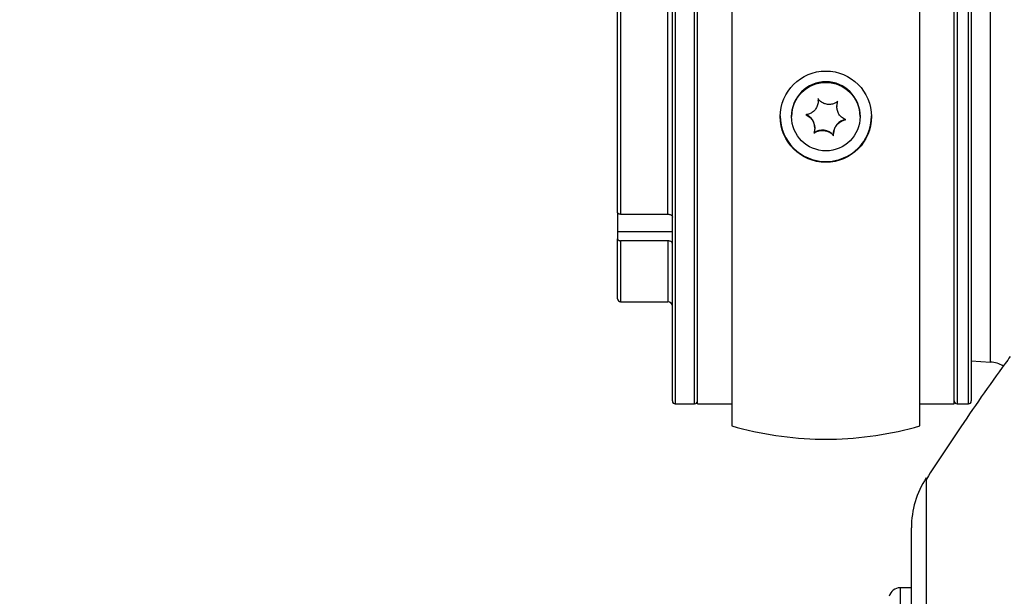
# Model space of a CAD drawing. Extents: x 0 to 8410, y 0 to 5940.
# Tile 123 of 210: x 6516 to 6689, y 3060 to 3161. Entities that reach past the tile are written whole.
import ezdxf

# ---------------------------------------------------------------- set-up
doc = ezdxf.new("R2010")
doc.units = 0
doc.header["$LTSCALE"] = 10
doc.layers.get('0').update_dxf_attribs({"linetype": 'CONTINUOUS'})

msp = doc.modelspace()

# ---------------------------------------------------------------- linework, layer by layer
at = {"color": 7, "linetype": 'CONTINUOUS'}
for p, q in [((6630.88, 3093.84), (6630.88, 3198.84)), ((6635.28, 3093.34), (6635.28, 3199.34)), ((6680.28, 3093.34), (6680.28, 3199.34)), ((6683.28, 3195.48), (6683.28, 3093.84)), ((6641.28, 3190.93), (6641.28, 3089.49)), ((6674.28, 3089.49), (6674.28, 3190.93)), ((6621.28, 3126.88), (6621.28, 3171.16)), ((6656.42, 3146.82), (6656.44, 3146.51)), ((6656.44, 3146.46), (6656.44, 3146.51)), ((6659.72, 3145.45), (6659.72, 3145.39)), ((6651.78, 3143.79), (6651.78, 3143.71)), ((6651.78, 3143.71), (6651.78, 3143.67)), ((6663.78, 3143.71), (6663.78, 3143.79)), ((6663.78, 3143.67), (6663.78, 3143.71)), ((6655.83, 3141.67), (6655.83, 3141.73)), ((6659.11, 3140.68), (6659.11, 3140.63)), ((6621.28, 3126.88), (6621.28, 3123.48)), ((6621.78, 3126.57), (6630.08, 3126.57)), ((6621.28, 3123.48), (6621.28, 3122.23)), ((6621.28, 3111.74), (6621.28, 3122.23)), ((6630.08, 3121.92), (6621.78, 3121.92)), ((6621.78, 3111.24), (6630.08, 3111.24)), ((6683.28, 3100.9), (6686.62, 3100.66)), ((6631.38, 3093.34), (6634.78, 3093.34)), ((6635.28, 3093.34), (6641.28, 3093.34)), ((6674.28, 3093.34), (6680.28, 3093.34)), ((6680.78, 3093.34), (6682.78, 3093.34)), ((6675.37, 3080.36), (6675.37, 3080.19)), ((6672.78, 3061.1), (6670.81, 3061.1))]:
    msp.add_line(p, q, dxfattribs=at)
at = {"color": 8, "linetype": 'CONTINUOUS'}
for p, q in [((6631.38, 3199.34), (6631.38, 3093.34)), ((6634.78, 3112.85), (6634.78, 3199.34)), ((6680.78, 3199.34), (6680.78, 3093.34)), ((6682.78, 3093.34), (6682.78, 3195.94)), ((6686.62, 3100.66), (6686.62, 3191.96)), ((6621.78, 3171.55), (6621.78, 3126.57)), ((6630.08, 3126.57), (6630.08, 3171.55)), ((6630.88, 3123.48), (6621.28, 3123.48)), ((6621.78, 3121.92), (6621.78, 3111.24)), ((6630.08, 3121.92), (6630.08, 3111.24)), ((6634.78, 3093.34), (6634.78, 3112.85)), ((6670.81, 3061.1), (6670.81, 2969.74))]:
    msp.add_line(p, q, dxfattribs=at)
at = {"color": 7, "linetype": 'CONTINUOUS'}
for centre, radius in [((6657.78, 3143.66), 7.99), ((6657.78, 3143.67), 6)]:
    msp.add_circle(centre, radius, dxfattribs=at)
for centre, radius, start, end in [((6657.78, 3143.78), 6, 0.0455, 179.9545), ((6657.78, 3143.71), 6, 0.0422, 179.9578), ((6657.78, 3143.71), 6, 0.0455, 179.9545), ((6657.78, 3143.79), 8, 180.0448, 359.9552), ((6653.34, 3141.73), 2.5, 359.9974, 67.2169), ((6661.61, 3140.68), 2.5, 98.2703, 179.9768), ((6657.17, 3138.82), 2.5, 38.3539, 127.127), ((6621.78, 3111.74), 0.5, 180, 270), ((6630.08, 3110.44), 0.8, 0, 90), ((6686.28, 3095.68), 5, 58.4788, 86), ((6631.38, 3093.84), 0.5, 180, 270), ((6634.78, 3093.84), 0.5, 270, 0), ((6680.78, 3093.84), 0.5, 180, 270), ((6682.78, 3093.84), 0.5, 270, 360), ((6657.78, 3146.34), 59.2, 253.8164, 269.1759), ((6657.78, 3146.34), 59.2, 270.8241, 286.1836), ((6657.78, 3146.16), 59.02, 269.1733, 270.8267), ((6688.78, 3071.64), 16, 146.9439, 180), ((6670.81, 3059.1), 2, 90, 165.0686)]:
    msp.add_arc(centre, radius, start, end, dxfattribs=at)
for points, knots in [([(6656.42, 3146.77), (6656.43, 3146.48), (6656.45, 3145.97), (6656.16, 3145.22), (6655.74, 3144.66), (6655.2, 3144.25), (6654.7, 3144.05), (6654.4, 3144.01), (6654.3, 3143.99)], [0, 0, 0, 0, 0.235544, 0.408136, 0.581137, 0.745066, 0.917171, 1, 1, 1, 1]), ([(6659.9, 3146.33), (6659.65, 3146.17), (6659.23, 3145.9), (6658.44, 3145.77), (6657.74, 3145.85), (6657.11, 3146.12), (6656.68, 3146.46), (6656.49, 3146.7), (6656.42, 3146.77)], [0, 0, 0, 0, 0.235565, 0.408148, 0.581149, 0.745072, 0.917182, 1, 1, 1, 1]), ([(6661.25, 3143.11), (6660.99, 3143.24), (6660.55, 3143.46), (6660.05, 3144.07), (6659.78, 3144.71), (6659.69, 3145.4), (6659.76, 3145.94), (6659.86, 3146.24), (6659.9, 3146.33)], [0, 0, 0, 0, 0.235562, 0.408139, 0.581153, 0.745074, 0.917196, 1, 1, 1, 1]), ([(6654.3, 3143.99), (6654.56, 3143.85), (6655, 3143.6), (6655.5, 3142.98), (6655.78, 3142.33), (6655.86, 3141.66), (6655.79, 3141.13), (6655.69, 3140.86), (6655.66, 3140.77)], [0, 0, 0, 0, 0.235571, 0.408152, 0.581132, 0.74508, 0.917183, 1, 1, 1, 1]), ([(6659.13, 3140.32), (6659.12, 3140.6), (6659.1, 3141.09), (6659.39, 3141.82), (6659.81, 3142.39), (6660.36, 3142.81), (6660.85, 3143.02), (6661.15, 3143.09), (6661.25, 3143.11)], [0, 0, 0, 0, 0.235559, 0.408121, 0.58113, 0.745063, 0.917172, 1, 1, 1, 1]), ([(6655.66, 3140.77), (6655.9, 3140.91), (6656.33, 3141.16), (6657.11, 3141.28), (6657.81, 3141.2), (6658.44, 3140.94), (6658.87, 3140.62), (6659.06, 3140.4), (6659.13, 3140.32)], [0, 0, 0, 0, 0.235571, 0.408148, 0.581144, 0.745079, 0.917193, 1, 1, 1, 1]), ([(6621.78, 3126.57), (6621.77, 3126.57), (6621.72, 3126.57), (6621.62, 3126.58), (6621.49, 3126.62), (6621.37, 3126.69), (6621.29, 3126.78), (6621.28, 3126.85), (6621.28, 3126.88)], [0, 0, 0, 0, 0.034124, 0.166984, 0.381008, 0.59509, 0.80961, 1, 1, 1, 1]), ([(6630.08, 3126.57), (6630.13, 3126.56), (6630.28, 3126.56), (6630.5, 3126.5), (6630.7, 3126.39), (6630.82, 3126.26), (6630.87, 3126.14), (6630.87, 3126.08), (6630.88, 3126.06)], [0, 0, 0, 0, 0.132559, 0.345946, 0.55961, 0.77398, 0.90846, 1, 1, 1, 1]), ([(6621.28, 3122.23), (6621.28, 3122.22), (6621.28, 3122.18), (6621.31, 3122.1), (6621.41, 3122.01), (6621.53, 3121.95), (6621.65, 3121.92), (6621.73, 3121.92), (6621.78, 3121.92)], [0, 0, 0, 0, 0.052282, 0.268016, 0.483689, 0.698699, 0.833275, 1, 1, 1, 1]), ([(6630.88, 3121.41), (6630.87, 3121.43), (6630.87, 3121.51), (6630.8, 3121.65), (6630.63, 3121.79), (6630.4, 3121.88), (6630.21, 3121.91), (6630.1, 3121.91), (6630.08, 3121.92)], [0, 0, 0, 0, 0.091578, 0.307011, 0.522471, 0.737448, 0.951706, 1, 1, 1, 1]), ([(6690.11, 3101.62), (6689.81, 3101.22), (6686.66, 3096.95), (6681.72, 3089.81), (6677.25, 3082.98), (6675.4, 3080.17)], [0, 0, 0, 0, 0.058185, 0.61176, 1, 1, 1, 1]), ([(6672.78, 2970.21), (6672.78, 2972.11), (6672.78, 2977.93), (6672.78, 2987.14), (6672.78, 2997.81), (6672.78, 3007.89), (6672.78, 3017.14), (6672.78, 3025.59), (6672.78, 3033.29), (6672.78, 3040.41), (6672.78, 3046.9), (6672.78, 3052.75), (6672.78, 3057.81), (6672.78, 3062.08), (6672.78, 3065.56), (6672.78, 3068.29), (6672.78, 3070.24), (6672.78, 3071.43), (6672.78, 3071.56), (6672.78, 3071.62)], [0, 0, 0, 0, 0.030153, 0.092401, 0.154861, 0.217449, 0.280254, 0.338884, 0.398225, 0.457751, 0.51854, 0.579523, 0.641244, 0.701009, 0.760997, 0.821173, 0.881611, 0.942245, 1, 1, 1, 1]), ([(6785.74, 3043.12), (6785.32, 3042.65), (6783.03, 3040.06), (6778.69, 3035.53), (6772.71, 3029.58), (6766.56, 3023.86), (6760.26, 3018.36), (6753.8, 3013.08), (6747.17, 3008.01), (6740.37, 3003.15), (6733.41, 2998.5), (6726.33, 2994.1), (6719.16, 2989.96), (6711.94, 2986.09), (6704.62, 2982.48), (6697.2, 2979.13), (6689.72, 2976.05), (6682.18, 2973.23), (6674.61, 2970.7), (6667.03, 2968.46), (6659.44, 2966.52), (6651.89, 2964.86), (6644.37, 2963.51), (6636.91, 2962.45), (6629.52, 2961.7), (6622.21, 2961.24), (6615, 2961.08), (6607.9, 2961.22), (6600.93, 2961.65), (6594.08, 2962.37), (6587.36, 2963.38), (6580.76, 2964.68), (6574.28, 2966.26), (6567.97, 2968.13), (6561.83, 2970.27), (6555.87, 2972.67), (6550.13, 2975.33), (6544.6, 2978.24), (6539.3, 2981.39), (6534.2, 2984.8), (6529.29, 2988.45), (6524.59, 2992.35), (6520.12, 2996.46), (6515.92, 3000.75), (6511.96, 3005.25), (6508.23, 3009.94), (6504.71, 3014.85), (6501.44, 3019.96), (6498.4, 3025.25), (6495.61, 3030.7), (6493.07, 3036.3), (6490.77, 3042.06), (6488.71, 3048.01), (6486.86, 3054.13), (6485.29, 3060.42), (6484.33, 3064.71), (6483.96, 3066.93), (6483.95, 3066.96)], [0, 0, 0, 0, 0.004488, 0.024769, 0.044966, 0.065092, 0.085192, 0.10531, 0.125479, 0.145743, 0.166147, 0.186709, 0.20696, 0.227175, 0.24746, 0.267791, 0.288147, 0.308503, 0.328829, 0.349106, 0.369312, 0.38943, 0.409442, 0.429335, 0.449099, 0.468723, 0.488205, 0.50754, 0.526731, 0.54578, 0.564703, 0.583608, 0.602433, 0.621142, 0.639708, 0.658105, 0.676314, 0.694318, 0.712108, 0.729757, 0.747371, 0.764959, 0.78235, 0.799442, 0.816265, 0.83319, 0.849993, 0.866729, 0.883445, 0.900088, 0.916479, 0.93295, 0.949506, 0.966153, 0.982895, 0.999732, 1, 1, 1, 1])]:
    msp.add_open_spline(points, degree=3, knots=knots, dxfattribs=at)
at = {"color": 8, "linetype": 'CONTINUOUS'}
for points, knots in [([(6793.11, 3035.36), (6789.43, 3031.44), (6782.06, 3023.6), (6770.18, 3012.68), (6757.78, 3002.42), (6744.87, 2992.93), (6731.56, 2984.25), (6717.71, 2976.32), (6703.35, 2969.2), (6688.5, 2962.95), (6673.42, 2957.69), (6658.23, 2953.46), (6643.03, 2950.3), (6627.89, 2948.26), (6612.84, 2947.34), (6597.93, 2947.54), (6583.27, 2948.91), (6569.35, 2951.41), (6556.2, 2954.97), (6543.84, 2959.5), (6531.96, 2965.08), (6520.68, 2971.71), (6510.58, 2979.03), (6501.64, 2986.9), (6493.77, 2995.13), (6486.55, 3004.09), (6480.03, 3013.7), (6474.09, 3024.28), (6468.86, 3035.89), (6464.45, 3048.48), (6461.02, 3061.58), (6458.77, 3074.26), (6457.43, 3086.36), (6457.15, 3093.99), (6457, 3097.8)], [0, 0, 0, 0, 0.033068, 0.066275, 0.099554, 0.132836, 0.166049, 0.199122, 0.233524, 0.268047, 0.302606, 0.337122, 0.371518, 0.405579, 0.439782, 0.474019, 0.508197, 0.542238, 0.573453, 0.604814, 0.63621, 0.667539, 0.698727, 0.725521, 0.752434, 0.779381, 0.806282, 0.833066, 0.862635, 0.892311, 0.921993, 0.951571, 0.975785, 1, 1, 1, 1]), ([(6675.37, 3080.19), (6675.37, 3080.19), (6675.37, 3080.12), (6675.37, 3079.58), (6675.37, 3078.53), (6675.37, 3076.95), (6675.38, 3074.93), (6675.38, 3072.44), (6675.38, 3069.49), (6675.38, 3066.1), (6675.37, 3062.31), (6675.37, 3058.13), (6675.37, 3053.52), (6675.37, 3048.48), (6675.38, 3043.03), (6675.37, 3037.14), (6675.37, 3030.84), (6675.37, 3024.13), (6675.37, 3017.04), (6675.37, 3009.57), (6675.37, 3001.73), (6675.37, 2993.49), (6675.37, 2984.85), (6675.37, 2977.34), (6675.37, 2972.62), (6675.37, 2971.01)], [0, 0, 0, 0, 0.0010182, 0.0464566, 0.092344, 0.1382313, 0.1844483, 0.2306652, 0.2773443, 0.324109, 0.3693615, 0.4146929, 0.4604644, 0.5062359, 0.5523326, 0.5984296, 0.6449899, 0.6916329, 0.7383679, 0.7851028, 0.8321876, 0.8792724, 0.9272253, 0.975178, 1, 1, 1, 1])]:
    msp.add_open_spline(points, degree=3, knots=knots, dxfattribs=at)

doc.saveas('drawing.dxf')
